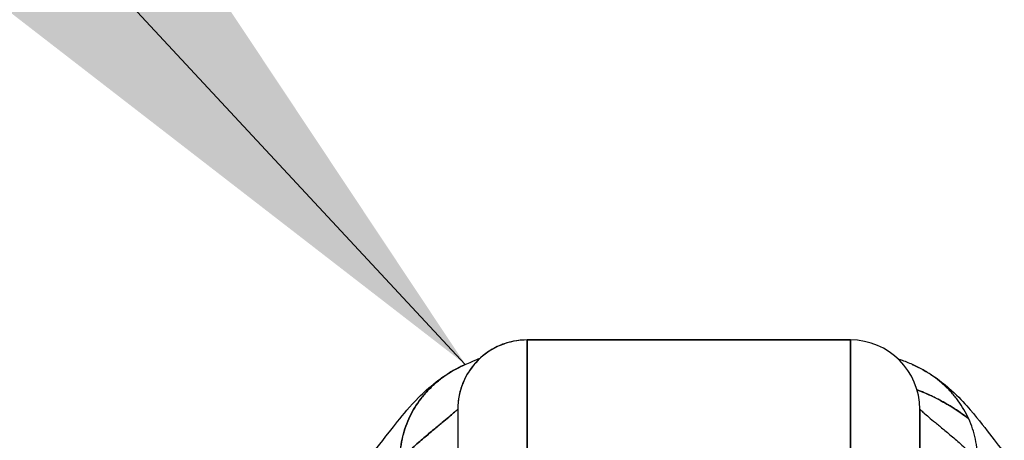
# Model space of a CAD drawing. Extents: x 784 to 1207, y 24 to 294.
# Tile 16 of 217: x 897.205 to 898.882, y 110.19 to 110.907. Entities that reach past the tile are written whole.
import ezdxf

# ---------------------------------------------------------------- set-up
doc = ezdxf.new("R2010")
doc.units = 0
doc.header["$LTSCALE"] = 4
doc.header["$MEASUREMENT"] = 0
doc.layers.get('0').update_dxf_attribs({"linetype": 'CONTINUOUS'})
doc.styles.add('ROMANS', font='romans.shx')
doc.dimstyles.new('Default (ANSI)$7', dxfattribs={"dimscale": 20, "dimtxt": 0.07, "dimasz": 0.098425, "dimexe": 0.125, "dimexo": 0.0625, "dimgap": 0.031496, "dimtad": 0, "dimtih": 1, "dimtoh": 1, "dimrnd": 1e-08, "dimzin": 0, "dimdsep": 46, "dimtxsty": 'ROMANS', "dimblk": 'Filled-1', "dimcen": 0.09, "dimdle": 0.393701, "dimclrd": 256, "dimclre": 256, "dimclrt": 256, "dimadec": 0, "dimazin": 0, "dimtfac": 0.928571, "dimtofl": 0, "dimtmove": 0, "dimatfit": 3, "dimfxl": 1, "dimtolj": 1, "dimtzin": 0, "dimlwd": -1, "dimlwe": -1, "dimarcsym": 0})

# ---------------------------------------------------------------- blocks, each defined once
blk = doc.blocks.new('Filled-1')
at = {"color": 0}
for p, q in [((0, 0), (-1, 0.17857)), ((-1, 0.17857), (-1, -0.17857)), ((-1, 0), (0, 0)), ((-1, -0.17857), (0, 0))]:
    blk.add_line(p, q, dxfattribs=at)
at = {"color": 0, "flags": 128}
blk.add_lwpolyline([(-1, -0.17857), (0, 0), (-1, 0.17857), (-1, -0.17857)], dxfattribs=at)
at = {"color": 0}
blk.add_solid([(-1, -0.17857), (0, 0), (-1, 0.17857), (-1, -0.17857)], dxfattribs=at)

msp = doc.modelspace()

# ---------------------------------------------------------------- linework, layer by layer
for p, q in [((898.6203, 110.3607), (898.0692, 110.3607)), ((898.0692, 109.8351), (898.0692, 110.3607)), ((898.0692, 110.3607), (898.6203, 110.3607)), ((898.0692, 110.3607), (898.0692, 109.8351)), ((898.6203, 109.8351), (898.6203, 110.3607)), ((898.6203, 110.3607), (898.6203, 109.8351)), ((897.9511, 110.2426), (897.9511, 109.776)), ((898.7385, 109.776), (898.7385, 110.2426))]:
    msp.add_line(p, q)
for centre, start, end in [((898.0692, 110.2426), 90, 180.0001), ((898.6203, 110.2426), 360, 90)]:
    msp.add_arc(centre, 0.1181, start, end)
for points, knots in [([(898.0692, 110.3607), (898.0627, 110.3607), (898.0567, 110.3602), (898.0511, 110.3593), (898.0454, 110.3584), (898.0402, 110.3572), (898.0353, 110.3557), (898.0304, 110.3543), (898.0258, 110.3526), (898.0216, 110.3507), (898.0174, 110.3489), (898.0135, 110.3469), (898.0099, 110.3448), (898.0063, 110.3427), (898.003, 110.3405), (897.9999, 110.3382), (897.9968, 110.336), (897.9939, 110.3337), (897.9912, 110.3313), (897.9885, 110.329), (897.986, 110.3266), (897.9837, 110.3241), (897.9813, 110.3216), (897.9792, 110.3191), (897.9771, 110.3166), (897.975, 110.314), (897.9731, 110.3113), (897.9712, 110.3086), (897.9694, 110.3059), (897.9677, 110.3031), (897.966, 110.3001), (897.9644, 110.2972), (897.9628, 110.2942), (897.9614, 110.2909), (897.96, 110.2877), (897.9586, 110.2844), (897.9574, 110.2808), (897.9562, 110.2773), (897.9551, 110.2735), (897.9542, 110.2695), (897.9532, 110.2656), (897.9525, 110.2613), (897.9519, 110.2569), (897.9514, 110.2524), (897.9511, 110.2476), (897.9511, 110.2426)], [0, 0, 0, 0, 0.066667, 0.066667, 0.066667, 0.133333, 0.133333, 0.133333, 0.2, 0.2, 0.2, 0.266667, 0.266667, 0.266667, 0.333333, 0.333333, 0.333333, 0.4, 0.4, 0.4, 0.466667, 0.466667, 0.466667, 0.533333, 0.533333, 0.533333, 0.6, 0.6, 0.6, 0.666667, 0.666667, 0.666667, 0.733333, 0.733333, 0.733333, 0.8, 0.8, 0.8, 0.866667, 0.866667, 0.866667, 0.933333, 0.933333, 0.933333, 1, 1, 1, 1]), ([(898.8369, 110.1575), (898.8369, 110.1644), (898.8365, 110.171), (898.8357, 110.1774), (898.8349, 110.1838), (898.8337, 110.19), (898.8323, 110.196), (898.8308, 110.2021), (898.8291, 110.2079), (898.827, 110.2136), (898.8249, 110.2193), (898.8226, 110.2248), (898.82, 110.2301), (898.8174, 110.2355), (898.8146, 110.2406), (898.8114, 110.2457), (898.8083, 110.2507), (898.805, 110.2555), (898.8014, 110.2602), (898.7978, 110.2649), (898.7939, 110.2695), (898.7898, 110.2739), (898.7857, 110.2782), (898.7814, 110.2824), (898.7768, 110.2865), (898.7722, 110.2905), (898.7673, 110.2944), (898.7622, 110.2981), (898.7571, 110.3018), (898.7517, 110.3053), (898.7461, 110.3086), (898.7404, 110.3118), (898.7345, 110.3149), (898.7283, 110.3177), (898.7221, 110.3206), (898.7157, 110.3232), (898.7089, 110.3255), (898.7068, 110.3262), (898.7046, 110.3269), (898.7024, 110.3276)], [0, 0, 0, 0, 0.0666667, 0.0666667, 0.0666667, 0.1333333, 0.1333333, 0.1333333, 0.2, 0.2, 0.2, 0.2666667, 0.2666667, 0.2666667, 0.3333333, 0.3333333, 0.3333333, 0.4, 0.4, 0.4, 0.4666667, 0.4666667, 0.4666667, 0.5333333, 0.5333333, 0.5333333, 0.6, 0.6, 0.6, 0.6666667, 0.6666667, 0.6666667, 0.7333333, 0.7333333, 0.7333333, 0.8, 0.8, 0.8, 0.8212152, 0.8212152, 0.8212152, 0.8212152]), ([(897.807, 110.1687), (897.8142, 110.1772), (897.829, 110.1972), (897.8583, 110.2339), (897.8693, 110.2474), (897.8927, 110.271), (897.9021, 110.2798), (897.9203, 110.2939), (897.9274, 110.299), (897.9438, 110.3091), (897.9533, 110.3143), (897.964, 110.319)], [0, 0, 0, 0, 0.755651, 0.755651, 1.132235, 1.132235, 1.328898, 1.328898, 1.432194, 1.432194, 1.539214, 1.539214, 1.539214, 1.539214]), ([(897.964, 110.319), (897.9631, 110.3186), (897.9621, 110.3182), (897.9612, 110.3177), (897.955, 110.3149), (897.9491, 110.3118), (897.9434, 110.3086), (897.9378, 110.3053), (897.9324, 110.3018), (897.9273, 110.2981), (897.9222, 110.2944), (897.9173, 110.2905), (897.9127, 110.2865), (897.9081, 110.2824), (897.9038, 110.2782), (897.8997, 110.2739), (897.8956, 110.2695), (897.8917, 110.2649), (897.8881, 110.2602), (897.8845, 110.2555), (897.8812, 110.2507), (897.8781, 110.2457), (897.8749, 110.2406), (897.8721, 110.2355), (897.8695, 110.2301), (897.8669, 110.2248), (897.8646, 110.2193), (897.8625, 110.2136), (897.8605, 110.2079), (897.8587, 110.2021), (897.8572, 110.196), (897.8558, 110.19), (897.8546, 110.1838), (897.8538, 110.1774), (897.853, 110.171), (897.8526, 110.1644), (897.8526, 110.1575)], [0.2563835, 0.2563835, 0.2563835, 0.2563835, 0.2666667, 0.2666667, 0.2666667, 0.3333333, 0.3333333, 0.3333333, 0.4, 0.4, 0.4, 0.4666667, 0.4666667, 0.4666667, 0.5333333, 0.5333333, 0.5333333, 0.6, 0.6, 0.6, 0.6666667, 0.6666667, 0.6666667, 0.7333333, 0.7333333, 0.7333333, 0.8, 0.8, 0.8, 0.8666667, 0.8666667, 0.8666667, 0.9333333, 0.9333333, 0.9333333, 1, 1, 1, 1]), ([(897.8526, 110.1575), (897.8526, 110.1644), (897.8535, 110.1776), (897.8569, 110.1962), (897.8622, 110.2138), (897.8692, 110.2303), (897.8778, 110.2458), (897.8879, 110.2604), (897.8994, 110.274), (897.9125, 110.2867), (897.927, 110.2983), (897.9431, 110.3088), (897.9559, 110.3154), (897.9631, 110.3186), (897.964, 110.319)], [0, 0, 0, 0, 0.0666667, 0.1333333, 0.2, 0.2666667, 0.3333333, 0.4, 0.4666667, 0.5333333, 0.6, 0.6666667, 0.7333333, 0.7436165, 0.7436165, 0.7436165, 0.7436165]), ([(898.7255, 110.319), (898.7391, 110.3131), (898.7508, 110.3063), (898.7715, 110.2925), (898.7804, 110.2854), (898.8007, 110.2677), (898.8102, 110.2577), (898.8351, 110.2299), (898.847, 110.2141), (898.8684, 110.1862), (898.8775, 110.1746), (898.8825, 110.1687)], [0, 0, 0, 0, 0.135979, 0.135979, 0.285036, 0.285036, 0.528896, 0.528896, 1.016137, 1.016137, 1.539619, 1.539619, 1.539619, 1.539619]), ([(898.7337, 110.2758), (898.7346, 110.2755), (898.7355, 110.2751), (898.7364, 110.2748), (898.7457, 110.2711), (898.755, 110.267), (898.7641, 110.2625), (898.7648, 110.2621), (898.7656, 110.2617), (898.7663, 110.2614), (898.7763, 110.2563), (898.786, 110.2508), (898.7956, 110.2447), (898.8045, 110.2392), (898.8131, 110.2331), (898.8217, 110.2266)], [0.2635652, 0.2635652, 0.2635652, 0.2635652, 0.2697581, 0.2697581, 0.2697581, 0.3333333, 0.3333333, 0.3333333, 0.3386445, 0.3386445, 0.3386445, 0.4081294, 0.4081294, 0.4081294, 0.4723097, 0.4723097, 0.4723097, 0.4723097]), ([(898.8217, 110.2266), (898.8194, 110.2283), (898.8172, 110.23), (898.815, 110.2316), (898.8056, 110.2384), (898.7961, 110.2446), (898.7864, 110.2504), (898.7792, 110.2547), (898.7718, 110.2586), (898.7644, 110.2623), (898.7624, 110.2633), (898.7604, 110.2643), (898.7584, 110.2652), (898.7503, 110.2691), (898.742, 110.2726), (898.7337, 110.2758)], [0.5286115, 0.5286115, 0.5286115, 0.5286115, 0.5453322, 0.5453322, 0.5453322, 0.6149297, 0.6149297, 0.6149297, 0.6666667, 0.6666667, 0.6666667, 0.6805788, 0.6805788, 0.6805788, 0.7371624, 0.7371624, 0.7371624, 0.7371624]), ([(897.8526, 110.1575), (897.8601, 110.1645), (897.8673, 110.171), (897.8741, 110.177), (897.8809, 110.1829), (897.8873, 110.1885), (897.8933, 110.1936), (897.8993, 110.1987), (897.905, 110.2035), (897.9101, 110.2078), (897.9153, 110.2121), (897.9201, 110.2161), (897.9243, 110.2197), (897.9286, 110.2232), (897.9324, 110.2264), (897.9357, 110.2292), (897.939, 110.232), (897.9418, 110.2344), (897.9441, 110.2364), (897.9464, 110.2384), (897.9481, 110.2399), (897.9493, 110.241), (897.9505, 110.242), (897.9511, 110.2426), (897.9511, 110.2426)], [0, 0, 0, 0, 0.125, 0.125, 0.125, 0.25, 0.25, 0.25, 0.375, 0.375, 0.375, 0.5, 0.5, 0.5, 0.625, 0.625, 0.625, 0.75, 0.75, 0.75, 0.875, 0.875, 0.875, 1, 1, 1, 1]), ([(897.9511, 110.2426), (897.9511, 110.2426), (897.9505, 110.242), (897.9493, 110.241), (897.9481, 110.2399), (897.9464, 110.2384), (897.9441, 110.2364), (897.9418, 110.2344), (897.939, 110.232), (897.9357, 110.2292), (897.9324, 110.2264), (897.9286, 110.2232), (897.9243, 110.2197), (897.9201, 110.2161), (897.9153, 110.2121), (897.9101, 110.2078), (897.905, 110.2035), (897.8993, 110.1987), (897.8933, 110.1936), (897.8873, 110.1885), (897.8809, 110.1829), (897.8741, 110.177), (897.8673, 110.171), (897.8601, 110.1645), (897.8526, 110.1575)], [0, 0, 0, 0, 0.125, 0.125, 0.125, 0.25, 0.25, 0.25, 0.375, 0.375, 0.375, 0.5, 0.5, 0.5, 0.625, 0.625, 0.625, 0.75, 0.75, 0.75, 0.875, 0.875, 0.875, 1, 1, 1, 1]), ([(897.9511, 110.2426), (897.9511, 110.2426), (897.9511, 110.2379), (897.9511, 110.2285), (897.9511, 110.2191), (897.9511, 110.205), (897.9511, 110.1864), (897.9511, 110.1678), (897.9511, 110.1447), (897.9511, 110.1175), (897.9511, 110.0904), (897.9511, 110.0591), (897.9511, 110.0241), (897.9511, 109.9891), (897.9511, 109.9503), (897.9511, 109.9088), (897.9511, 109.8674), (897.9511, 109.8232), (897.9511, 109.776)], [0, 0, 0, 0, 0.166667, 0.166667, 0.166667, 0.333333, 0.333333, 0.333333, 0.5, 0.5, 0.5, 0.666667, 0.666667, 0.666667, 0.833333, 0.833333, 0.833333, 1, 1, 1, 1]), ([(898.7385, 110.2426), (898.7385, 110.2426), (898.7385, 110.2379), (898.7385, 110.2285), (898.7385, 110.2191), (898.7385, 110.205), (898.7385, 110.1864), (898.7385, 110.1678), (898.7385, 110.1447), (898.7385, 110.1176), (898.7385, 110.0904), (898.7385, 110.0592), (898.7385, 110.0242), (898.7385, 109.9891), (898.7385, 109.9504), (898.7385, 109.9089), (898.7385, 109.8674), (898.7385, 109.8232), (898.7385, 109.776)], [0, 0, 0, 0, 0.166667, 0.166667, 0.166667, 0.333333, 0.333333, 0.333333, 0.5, 0.5, 0.5, 0.666667, 0.666667, 0.666667, 0.833333, 0.833333, 0.833333, 1, 1, 1, 1]), ([(898.7385, 110.2426), (898.7385, 110.2426), (898.7391, 110.242), (898.7402, 110.241), (898.7414, 110.2399), (898.7431, 110.2384), (898.7454, 110.2364), (898.7477, 110.2344), (898.7505, 110.232), (898.7538, 110.2292), (898.7571, 110.2264), (898.7609, 110.2232), (898.7652, 110.2197), (898.7694, 110.2161), (898.7742, 110.2121), (898.7794, 110.2078), (898.7846, 110.2035), (898.7902, 110.1987), (898.7962, 110.1936), (898.8022, 110.1885), (898.8086, 110.1829), (898.8154, 110.177), (898.8222, 110.171), (898.8294, 110.1645), (898.8369, 110.1575)], [0, 0, 0, 0, 0.125, 0.125, 0.125, 0.25, 0.25, 0.25, 0.375, 0.375, 0.375, 0.5, 0.5, 0.5, 0.625, 0.625, 0.625, 0.75, 0.75, 0.75, 0.875, 0.875, 0.875, 1, 1, 1, 1])]:
    msp.add_open_spline(points, degree=3, knots=knots)
for points in [[(897.964, 110.319), (897.9884, 110.3297), (897.989, 110.3295), (897.9892, 110.3295)], [(897.9846, 110.3251), (897.9846, 110.325), (897.9845, 110.3249), (897.9844, 110.3249)], [(897.9558, 110.2758), (897.9558, 110.2758), (897.9558, 110.2758), (897.9558, 110.2758)], [(897.9558, 110.2758), (897.9558, 110.2758), (897.9558, 110.2758), (897.9558, 110.2758)], [(897.8678, 110.2266), (897.8678, 110.2266), (897.8678, 110.2266), (897.8678, 110.2266)]]:
    msp.add_open_spline(points, degree=3)

# ---------------------------------------------------------------- leaders
at = {"annotation_type": 0, "has_hookline": 1, "hookline_direction": 1, "text_width": 38.8256}
msp.add_leader([(897.964, 110.319), (893.6612, 114.9459), (891.6927, 114.9459)], dimstyle='Default (ANSI)$7', override={"dimtad": 0}, dxfattribs=at)

doc.saveas('drawing.dxf')
